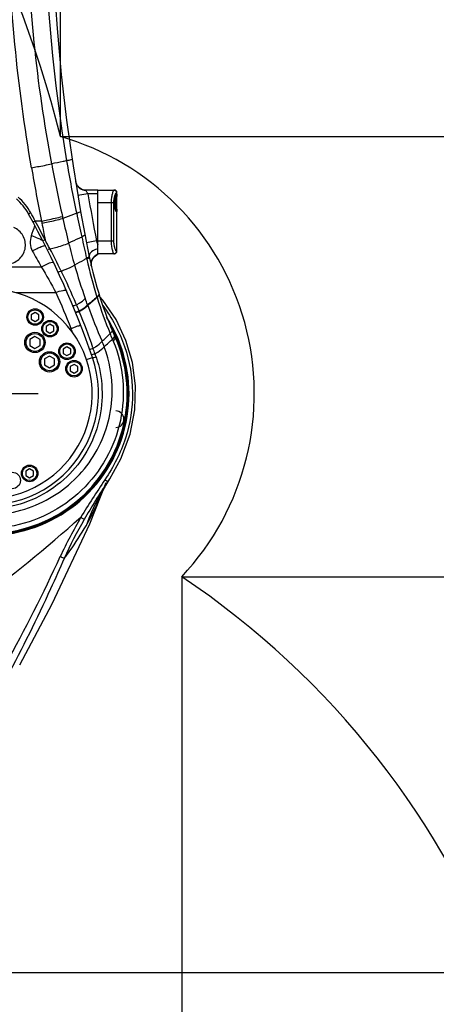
# Model space of a CAD drawing. Header units: millimetres. Extents: x 0 to 11890, y 0 to 8410.
# Tile 105 of 130: x 6739 to 7067, y 4562 to 5336. Entities that reach past the tile are written whole.
import ezdxf

# ---------------------------------------------------------------- set-up
doc = ezdxf.new("R2010")
doc.units = ezdxf.units.MM
doc.header["$LTSCALE"] = 653.95
doc.linetypes.add('CENTER', pattern=[0.6, 0.375, -0.075, 0.075, -0.075])
doc.layers.get('0').update_dxf_attribs({"linetype": 'CONTINUOUS'})
for name, color, linetype in [('204101000064_DXF_AXIS', 7, 'CONTINUOUS'), ('304103000010DXF_CONTINUOUS_LINE', 7, 'CONTINUOUS'), ('304103000012DXF_CONTINUOUS_LINE', 7, 'CONTINUOUS'), ('304107000013DXF_CONTINUOUS_LINE', 7, 'CONTINUOUS'), ('304301000074DXF_CONTINUOUS_LINE', 7, 'CONTINUOUS'), ('501023000011DXF_CONTINUOUS_LINE', 7, 'CONTINUOUS'), ('501023000046DXF_CONTINUOUS_LINE', 7, 'CONTINUOUS'), ('501023000128DXF_CONTINUOUS_LINE', 7, 'CONTINUOUS'), ('JISHUZILIAO_DXF_DIMENSION', 7, 'CONTINUOUS')]:
    doc.layers.add(name, color=color, linetype=linetype)
doc.styles.get("Standard").update_dxf_attribs({"font": 'txt', "width": 0.7})
doc.dimstyles.new('DIMSTYLE_10', dxfattribs={"dimtxt": 85, "dimasz": 60, "dimexe": 1, "dimexo": 0, "dimgap": 2.125, "dimtad": 0, "dimtih": 1, "dimtoh": 1, "dimdec": 1, "dimdsep": 46, "dimtxsty": 'Standard', "dimblk": '_FILLED', "dimblk1": '_FILLED', "dimblk2": '_FILLED', "dimcen": 0.09, "dimclrt": 5, "dimazin": 2, "dimtp": 1.2, "dimtm": 1.2, "dimtfac": 1, "dimtdec": 1, "dimtofl": 0, "dimtmove": 0, "dimatfit": 3, "dimldrblk": '_FILLED', "dimfxl": 1, "dimtolj": 1, "dimarcsym": 0})
doc.dimstyles.new('DIMSTYLE_11', dxfattribs={"dimtxt": 85, "dimasz": 60, "dimexe": 1, "dimexo": 0, "dimgap": 2.125, "dimtad": 0, "dimtih": 1, "dimtoh": 1, "dimdsep": 46, "dimtxsty": 'Standard', "dimblk": '_FILLED', "dimblk1": '_FILLED', "dimblk2": '_FILLED', "dimcen": 0.09, "dimclrt": 5, "dimazin": 2, "dimtp": 0.8, "dimtm": 0.8, "dimtfac": 1, "dimtofl": 0, "dimtmove": 0, "dimatfit": 3, "dimldrblk": '_FILLED', "dimfxl": 1, "dimtolj": 1, "dimarcsym": 0})
doc.dimstyles.new('DIMSTYLE_12', dxfattribs={"dimtxt": 85, "dimasz": 60, "dimexe": 1, "dimexo": 0, "dimgap": 2.125, "dimtad": 0, "dimtih": 1, "dimtoh": 1, "dimdec": 1, "dimdsep": 46, "dimtxsty": 'Standard', "dimblk": '_FILLED', "dimblk1": '_FILLED', "dimblk2": '_FILLED', "dimcen": 0.09, "dimclrt": 5, "dimazin": 2, "dimtp": 0.8, "dimtm": 0.8, "dimtfac": 1, "dimtdec": 1, "dimtofl": 0, "dimtmove": 0, "dimatfit": 3, "dimldrblk": '_FILLED', "dimfxl": 1, "dimtolj": 1, "dimarcsym": 0})
doc.dimstyles.new('DIMSTYLE_13', dxfattribs={"dimtxt": 85, "dimasz": 60, "dimexe": 1, "dimexo": 0, "dimgap": 2.125, "dimtad": 0, "dimtih": 1, "dimtoh": 1, "dimdec": 1, "dimdsep": 46, "dimtxsty": 'Standard', "dimblk": '_FILLED', "dimblk1": '_FILLED', "dimblk2": '_FILLED', "dimcen": 0.09, "dimclrt": 5, "dimazin": 2, "dimtp": 2, "dimtm": 2, "dimtfac": 1, "dimtdec": 1, "dimtofl": 0, "dimtmove": 0, "dimatfit": 3, "dimldrblk": '_FILLED', "dimfxl": 1, "dimtolj": 1, "dimarcsym": 0})
doc.dimstyles.new('DIMSTYLE_15', dxfattribs={"dimtxt": 85, "dimasz": 60, "dimexe": 1, "dimexo": 0, "dimgap": 2.125, "dimtad": 1, "dimdsep": 46, "dimtxsty": 'Standard', "dimblk": '_FILLED', "dimblk1": '_FILLED', "dimblk2": '_FILLED', "dimcen": 0.09, "dimclrt": 5, "dimazin": 2, "dimtp": 1.2, "dimtm": 1.2, "dimtfac": 1, "dimtofl": 0, "dimtmove": 0, "dimatfit": 3, "dimldrblk": '_FILLED', "dimfxl": 1, "dimtolj": 1, "dimarcsym": 0})
doc.dimstyles.new('DIMSTYLE_16', dxfattribs={"dimtxt": 85, "dimasz": 60, "dimexe": 1, "dimexo": 0, "dimgap": 2.125, "dimtad": 1, "dimdec": 1, "dimdsep": 46, "dimtxsty": 'Standard', "dimblk": '_FILLED', "dimblk1": '_FILLED', "dimblk2": '_FILLED', "dimcen": 0.09, "dimclrt": 5, "dimazin": 2, "dimtp": 2, "dimtm": 2, "dimtfac": 1, "dimtdec": 1, "dimtofl": 0, "dimtmove": 0, "dimatfit": 3, "dimldrblk": '_FILLED', "dimfxl": 1, "dimtolj": 1, "dimarcsym": 0})
doc.dimstyles.new('DIMSTYLE_7', dxfattribs={"dimtxt": 85, "dimasz": 60, "dimexe": 1, "dimexo": 0, "dimgap": 2.125, "dimtad": 0, "dimtih": 1, "dimtoh": 1, "dimdsep": 46, "dimtxsty": 'Standard', "dimblk": '_FILLED', "dimblk1": '_FILLED', "dimblk2": '_FILLED', "dimcen": 0.09, "dimclrt": 5, "dimazin": 2, "dimtp": 0.1, "dimtm": 0.1, "dimtfac": 1, "dimtofl": 0, "dimtmove": 0, "dimatfit": 3, "dimldrblk": '_FILLED', "dimfxl": 1, "dimtolj": 1, "dimarcsym": 0})
doc.dimstyles.new('DIMSTYLE_8', dxfattribs={"dimtxt": 85, "dimasz": 60, "dimexe": 1, "dimexo": 0, "dimgap": 2.125, "dimtad": 0, "dimtih": 1, "dimtoh": 1, "dimdec": 1, "dimdsep": 46, "dimtxsty": 'Standard', "dimblk": '_FILLED', "dimblk1": '_FILLED', "dimblk2": '_FILLED', "dimcen": 0.09, "dimclrt": 5, "dimazin": 2, "dimtp": 0.5, "dimtm": 0.5, "dimtfac": 1, "dimtdec": 1, "dimtofl": 0, "dimtmove": 0, "dimatfit": 3, "dimldrblk": '_FILLED', "dimfxl": 1, "dimtolj": 1, "dimarcsym": 0})
doc.dimstyles.new('DIMSTYLE_9', dxfattribs={"dimtxt": 85, "dimasz": 60, "dimexe": 1, "dimexo": 0, "dimgap": 2.125, "dimtad": 0, "dimtih": 1, "dimtoh": 1, "dimdsep": 46, "dimtxsty": 'Standard', "dimblk": '_FILLED', "dimblk1": '_FILLED', "dimblk2": '_FILLED', "dimcen": 0.09, "dimclrt": 5, "dimazin": 2, "dimtp": 0.5, "dimtm": 0.5, "dimtfac": 1, "dimtofl": 0, "dimtmove": 0, "dimatfit": 3, "dimldrblk": '_FILLED', "dimfxl": 1, "dimtolj": 1, "dimarcsym": 0})

# ---------------------------------------------------------------- blocks, each defined once
blk = doc.blocks.new('*D11')
at = {"layer": 'JISHUZILIAO_DXF_DIMENSION', "color": 2, "linetype": 'Continuous', "transparency": 16777216}
blk.add_line((6866.68, 4898.38), (6866.68, 3371.75), dxfattribs=at)
blk = doc.blocks.new('_FILLED')
at = {"color": 0, "linetype": 'ByBlock'}
blk.add_solid([(0, 0), (-1, 0.167), (-1, -0.167)], dxfattribs=at)
blk = doc.blocks.new('*D12')
at = {"layer": 'JISHUZILIAO_DXF_DIMENSION', "color": 2, "linetype": 'Continuous', "transparency": 16777216}
blk.add_line((6771.22, 5244.3), (6771.22, 6825), dxfattribs=at)
blk = doc.blocks.new('*D16')
at = {"layer": 'JISHUZILIAO_DXF_DIMENSION', "color": 2, "linetype": 'Continuous', "transparency": 16777216}
blk.add_line((8315.8, 5042.3), (8315.8, 6825), dxfattribs=at)
blk = doc.blocks.new('*D20')
at = {"layer": 'JISHUZILIAO_DXF_DIMENSION', "color": 2, "linetype": 'Continuous', "transparency": 16777216}
blk.add_line((6866.68, 4898.38), (8833.8, 4898.38), dxfattribs=at)
blk = doc.blocks.new('*D21')
at = {"layer": 'JISHUZILIAO_DXF_DIMENSION', "color": 2, "linetype": 'Continuous', "transparency": 16777216}
blk.add_line((6655.56, 4587.3), (8833.8, 4587.3), dxfattribs=at)
blk = doc.blocks.new('*D22')
at = {"layer": 'JISHUZILIAO_DXF_DIMENSION', "color": 2, "linetype": 'Continuous', "transparency": 16777216}
blk.add_line((6771.22, 5244.3), (8833.8, 5244.3), dxfattribs=at)
blk = doc.blocks.new('*D23')
at = {"layer": 'JISHUZILIAO_DXF_DIMENSION', "color": 2, "linetype": 'Continuous', "transparency": 16777216}
blk.add_line((6538.51, 3673.29), (8833.8, 3673.29), dxfattribs=at)
blk = doc.blocks.new('*D24')
at = {"layer": 'JISHUZILIAO_DXF_DIMENSION', "color": 2, "linetype": 'Continuous', "transparency": 16777216}
blk.add_line((7034.91, 3511.42), (8833.8, 3511.42), dxfattribs=at)
blk = doc.blocks.new('*D25')
at = {"layer": 'JISHUZILIAO_DXF_DIMENSION', "color": 2, "linetype": 'Continuous', "transparency": 16777216}
blk.add_line((6713.72, 6644.39), (8833.8, 6644.39), dxfattribs=at)
blk = doc.blocks.new('*D29')
at = {"layer": 'JISHUZILIAO_DXF_DIMENSION', "color": 2, "linetype": 'Continuous', "transparency": 16777216}
for p, q in [((6852.12, 6104.3), (5782.02, 6104.3)), ((5792.02, 6104.3), (5792.02, 5345.8)), ((5792.02, 4587.3), (5792.02, 5345.8)), ((6391.87, 4587.3), (5782.02, 4587.3))]:
    blk.add_line(p, q, dxfattribs=at)
at = {"layer": 'JISHUZILIAO_DXF_DIMENSION', "color": 2, "linetype": 'Continuous', "transparency": 16777216, "xscale": 60, "yscale": 60, "zscale": 60}
for p, rotation in [((5792.02, 6104.3), 90), ((5792.02, 4587.3), 270)]:
    blk.add_blockref('_FILLED', p, dxfattribs=dict(at, rotation=rotation))
blk = doc.blocks.new('*D30')
at = {"layer": 'JISHUZILIAO_DXF_DIMENSION', "color": 2, "linetype": 'Continuous', "transparency": 16777216}
for p, q in [((6713.72, 6644.39), (9410.99, 6644.39)), ((9400.99, 6644.39), (9400.99, 5077.9)), ((9400.99, 3511.42), (9400.99, 5077.9)), ((7034.91, 3511.42), (9410.99, 3511.42))]:
    blk.add_line(p, q, dxfattribs=at)
at = {"layer": 'JISHUZILIAO_DXF_DIMENSION', "color": 2, "linetype": 'Continuous', "transparency": 16777216, "xscale": 60, "yscale": 60, "zscale": 60}
for p, rotation in [((9400.99, 6644.39), 90), ((9400.99, 3511.42), 270)]:
    blk.add_blockref('_FILLED', p, dxfattribs=dict(at, rotation=rotation))

msp = doc.modelspace()

# ---------------------------------------------------------------- linework, layer by layer
at = {"color": 2, "linetype": 'Continuous'}
for centre, radius, start, end in [((6713.715, 5042.3), 1602.087, 295, 180), ((5953.715, 5042.3), 842.087, 13.879473, 136.120527), ((6713.715, 5042.3), 210.024, 316.745296, 74.110813), ((6493.715, 4341.787), 670, 273.833265, 56.174701)]:
    msp.add_arc(centre, radius, start, end, dxfattribs=at)
at = {"layer": '204101000064_DXF_AXIS', "color": 7, "linetype": 'CENTER'}
msp.add_line((6713.715, 5042.3), (6753.716, 5042.3), dxfattribs=at)
at = {"layer": '304103000010DXF_CONTINUOUS_LINE', "color": 7, "linetype": 'Continuous'}
for p, q in [((6794.316, 4939.982), (6807.352, 4972.398)), ((6809.966, 4975.277), (6808.326, 4972.796)), ((6808.524, 4973.082), (6808.643, 4973.262)), ((6808.649, 4973.271), (6809.506, 4974.57)), ((6809.506, 4974.57), (6810.021, 4975.362))]:
    msp.add_line(p, q, dxfattribs=at)
at = {"layer": '304103000010DXF_CONTINUOUS_LINE', "color": 9, "linetype": 'Continuous'}
msp.add_line((6808.326, 4972.796), (6808.649, 4973.271), dxfattribs=at)
at = {"layer": '304103000010DXF_CONTINUOUS_LINE', "color": 7, "linetype": 'Continuous'}
for points in [[(6810.021, 4975.362), (6818.837, 4991.091), (6826.09, 5010.318), (6829.805, 5029.569), (6830.323, 5048.461), (6827.912, 5066.725), (6822.764, 5084.163), (6814.982, 5100.595), (6804.604, 5115.812), (6802.235, 5118.344)], [(6804.25, 4966.057), (6803.919, 4965.385), (6803.927, 4965.394), (6804.648, 4966.707), (6806.148, 4969.281), (6807.93, 4972.165)], [(6807.928, 4972.162), (6808.12, 4972.463), (6808.524, 4973.082)], [(6739.208, 4829.24), (6764.815, 4877.195), (6794.316, 4939.982)]]:
    msp.add_lwpolyline(points, dxfattribs=at)
msp.add_arc((6713.715, 5042.3), 111.5, 243.28103, 32.657826, dxfattribs=at)
at = {"layer": '304103000010DXF_CONTINUOUS_LINE', "color": 9, "linetype": 'Continuous'}
for centre, radius, start, end in [((7390.567, 4579.157), 705.606, 145.911405, 148.75803), ((6955.198, 4878.751), 174.396, 147.613871, 149.957608), ((6295.381, 5186.397), 555.009, 336.657408, 336.975578), ((6952.817, 4880.105), 171.657, 149.950952, 160.126247), ((5596.961, 5454.173), 1292.342, 331.084693, 335.305348)]:
    msp.add_arc(centre, radius, start, end, dxfattribs=at)
for points, knots in [([(6804.533, 5111.494), (6811.91, 5101.809), (6823.615, 5079.889), (6829.836, 5043.314), (6824.278, 5006.625), (6813.001, 4984.674), (6806.203, 4974.631)], [0, 0, 0, 0, 0.2503517, 0.5007, 0.7506241, 1, 1, 1, 1]), ([(6808.219, 4973.016), (6808.128, 4973.124), (6807.5, 4973.718), (6806.798, 4974.223), (6806.203, 4974.631)], [0, 0, 0, 0, 0.1635772, 1, 1, 1, 1]), ([(6808.326, 4972.796), (6808.34, 4972.82), (6808.305, 4972.915), (6808.255, 4972.973), (6808.219, 4973.016)], [0, 0, 0, 0, 0.3297688, 1, 1, 1, 1]), ([(6791.383, 4938.46), (6792.484, 4940.369), (6797.321, 4949.303), (6801.532, 4958.56), (6804.692, 4965.857)], [0, 0, 0, 0, 0.2169804, 1, 1, 1, 1]), ([(6804.692, 4965.857), (6804.738, 4965.962), (6804.829, 4966.171), (6804.919, 4966.381), (6804.964, 4966.486)], [0, 0, 0, 0, 0.4995897, 1, 1, 1, 1]), ([(6774.248, 4912.778), (6775.765, 4914.75), (6781.907, 4923.014), (6787.484, 4931.696), (6791.383, 4938.46)], [0, 0, 0, 0, 0.2416982, 1, 1, 1, 1]), ([(6789.853, 4943.261), (6789.748, 4943.589), (6788.662, 4944.113), (6787.893, 4944.748), (6787.284, 4945.122)], [0, 0, 0, 0, 0.325361, 1, 1, 1, 1]), ([(6774.248, 4912.778), (6770.711, 4904.79), (6756.54, 4873.233), (6741.336, 4842.127), (6729.162, 4819.314)], [0, 0, 0, 0, 0.2525181, 1, 1, 1, 1]), ([(6774.248, 4912.778), (6774.115, 4912.82), (6773.058, 4913.292), (6772.023, 4913.801), (6771.115, 4914.255)], [0, 0, 0, 0, 0.1207341, 1, 1, 1, 1])]:
    msp.add_open_spline(points, degree=3, knots=knots, dxfattribs=at)
for points in [[(6808.326, 4972.796), (6801.83, 4963.171), (6795.636, 4953.331), (6789.853, 4943.261)], [(6702.968, 4876.521), (6732.095, 4898.071), (6760.152, 4921.108), (6787.284, 4945.122)], [(6787.284, 4945.122), (6781.465, 4935.069), (6775.971, 4924.806), (6771.115, 4914.255)], [(6789.853, 4943.261), (6784.169, 4933.362), (6778.892, 4923.206), (6774.248, 4912.778)]]:
    msp.add_open_spline(points, degree=3, dxfattribs=at)
at = {"layer": '304103000012DXF_CONTINUOUS_LINE', "color": 7, "linetype": 'Continuous'}
for p, q in [((6800.715, 5202.3), (6791.043, 5202.3)), ((6800.715, 5151.843), (6800.715, 5202.3)), ((6795.585, 5142.517), (6795.526, 5142.797))]:
    msp.add_line(p, q, dxfattribs=at)
at = {"layer": '304103000012DXF_CONTINUOUS_LINE', "color": 9, "linetype": 'Continuous'}
for p, q in [((6792.901, 5199.3), (6785.014, 5197.96)), ((6800.715, 5199.3), (6792.901, 5199.3)), ((6756.344, 5177.965), (6751.493, 5177.965)), ((6759.164, 5163.304), (6759.242, 5163.152)), ((6799.666, 5162.3), (6791.815, 5160.762)), ((6800.715, 5162.3), (6799.666, 5162.3)), ((6799.783, 5161.968), (6799.666, 5162.3)), ((6762.882, 5156.361), (6763.036, 5156.07)), ((6791.83, 5148.621), (6791.977, 5147.978)), ((6718.832, 5142.008), (6756.198, 5142.008)), ((6771.621, 5139.144), (6771.848, 5138.678)), ((6736.129, 5121.696), (6767.675, 5121.696)), ((6799.986, 5118.201), (6800.102, 5117.853)), ((6799.989, 5118.204), (6800.1, 5117.85)), ((6783.638, 5112.722), (6783.886, 5112.149)), ((6783.643, 5112.723), (6783.886, 5112.149)), ((6792.71, 5111.705), (6792.58, 5112.064)), ((6792.707, 5111.702), (6792.583, 5112.066)), ((6785.863, 5107.406), (6786.086, 5106.863)), ((6778.516, 5093.359), (6779.508, 5093.359)), ((6779.381, 5093.694), (6779.508, 5093.359)), ((6796.867, 5078.299), (6797.028, 5077.845)), ((6796.871, 5078.301), (6797.028, 5077.845)), ((6791.739, 5069.107), (6796.467, 5070.731))]:
    msp.add_line(p, q, dxfattribs=at)
at = {"layer": '304103000012DXF_CONTINUOUS_LINE', "color": 7, "linetype": 'Continuous'}
for points in [[(6791.043, 5202.3), (6790.514, 5202.317), (6788.214, 5202.818), (6786.176, 5203.957), (6784.57, 5205.619), (6783.52, 5207.642)], [(6795.526, 5142.797), (6795.43, 5145.177), (6796.125, 5147.669), (6797.666, 5149.899), (6799.907, 5151.507), (6800.715, 5151.843)]]:
    msp.add_lwpolyline(points, dxfattribs=at)
at = {"layer": '304103000012DXF_CONTINUOUS_LINE', "color": 9, "linetype": 'Continuous'}
msp.add_lwpolyline([(6791.086, 5202.281), (6791.076, 5202.291), (6791.062, 5202.297), (6791.043, 5202.3)], dxfattribs=at)
at = {"layer": '304103000012DXF_CONTINUOUS_LINE', "color": 7, "linetype": 'Continuous'}
for centre, radius, start, end in [((8263.836, 5449.126), 1500, 169.378071, 191.504948), ((6706.9, 5161.598), 45, 29.077179, 48.712755), ((6134.452, 4843.276), 700, 18.961731, 29.077179), ((7087.947, 5209.783), 300, 191.504948, 204.110406), ((6713.715, 5042.3), 82.5, 247.636529, 85.239801), ((6713.715, 5042.3), 110, 243.452118, 24.110406), ((6713.715, 5042.3), 87.5, 246.89781, 18.961731)]:
    msp.add_arc(centre, radius, start, end, dxfattribs=at)
at = {"layer": '304103000012DXF_CONTINUOUS_LINE', "color": 9, "linetype": 'Continuous'}
for centre, radius, start, end in [((8119.733, 5446.814), 1361.756, 173.348473, 189.359903), ((8415.076, 5508.966), 1691.435, 189.840102, 191.285164), ((8004.605, 5453.344), 1261.431, 190.526749, 192.441145), ((6791.048, 5210.237), 7.964, 189.286002, 205.309398), ((6790.972, 5210.201), 7.879, 205.311208, 209.513115), ((6790.941, 5210.185), 7.845, 209.520587, 212.286978), ((6791.045, 5210.255), 7.97, 212.31633, 224.877784), ((6791.024, 5210.235), 7.941, 224.882122, 229.809316), ((6791.011, 5210.221), 7.922, 229.812911, 231.165558), ((6791.078, 5210.316), 8.037, 231.219134, 249.29258), ((6791.05, 5210.269), 7.984, 249.362603, 254.99693), ((6791.078, 5210.373), 8.092, 254.991746, 270.051273), ((6706.612, 5161.311), 47.357, 29.138397, 48.629134), ((8263.836, 5449.126), 1492, 189.639244, 191.083711), ((6134.07, 4843.131), 702.371, 28.471387, 29.067442), ((6126.564, 4841.638), 709.685, 26.952499, 28.288441), ((7113.003, 5243.766), 362.678, 190.453176, 190.730404), ((7040.844, 5240.654), 274.48, 192.427229, 192.762107), ((7875.296, 5430.456), 1130.245, 192.801647, 193.810889), ((16081.476, 7188.388), 9511.018, 192.1655328, 192.2802663), ((5983.595, 5443.79), 813.529, 340.074324, 340.659355), ((7702.18, 5355.458), 962.348, 190.73285, 191.527034), ((6212.026, 4865.402), 622.976, 27.842787, 28.551419), ((8609.534, 5562.464), 1864.219, 192.296094, 192.826083), ((6240.952, 4880.596), 590.303, 25.975779, 27.817988), ((7242.571, 5275.011), 478.706, 193.821893, 195.968804), ((7337.423, 5352.03), 570.245, 199.469115, 199.748299), ((7174.608, 5234.98), 392.398, 192.810021, 197.313315), ((7191.682, 5260.6), 425.816, 195.988362, 199.696903), ((6803.293, 5144.29), 7.909, 191.129649, 192.957586), ((6280.945, 4899.94), 545.878, 22.942046, 25.934804), ((7129.788, 5221.394), 345.565, 197.435737, 202.438058), ((6233.941, 4880.111), 596.893, 22.383101, 22.876368), ((7231.385, 5270.423), 466.506, 199.890754, 203.622316), ((6291.458, 4903.781), 534.695, 19.049885, 22.321855), ((6499.234, 4977.528), 303.266, 21.869731, 22.454322), ((6685.111, 5216.861), 178.647, 311.707307, 314.525818), ((6677.864, 5221.126), 191.035, 312.005767, 314.654875), ((5769.38, 4660.782), 1125.826, 22.148748, 22.38326), ((7594.29, 5405.104), 845.039, 202.24252, 202.36158), ((5830.661, 4744.291), 1022.313, 18.791716, 19.042763), ((6709.322, 5042.941), 102.968, 20.601776, 23.192122), ((6009.61, 4805.011), 833.343, 18.624703, 18.802843)]:
    msp.add_arc(centre, radius, start, end, dxfattribs=at)
for points, knots in [([(6748.524, 5219.901), (6737.416, 5284.013), (6724.733, 5414.063), (6731.895, 5544.527), (6740.238, 5609.03)], [0, 0, 0, 0, 0.5001044, 1, 1, 1, 1]), ([(6764.404, 5222.888), (6752.7, 5286.003), (6739.325, 5414.292), (6747.14, 5543.042), (6756.116, 5606.566)], [0, 0, 0, 0, 0.5001421, 1, 1, 1, 1]), ([(6776.107, 5225.344), (6775.179, 5225.144), (6771.281, 5224.309), (6767.379, 5223.497), (6764.404, 5222.888)], [0, 0, 0, 0, 0.2382418, 1, 1, 1, 1]), ([(6780.466, 5226.386), (6780.481, 5226.286), (6779.902, 5226.211), (6778.765, 5225.768), (6777.198, 5225.552), (6776.107, 5225.344)], [0, 0, 0, 0, 0.0674332, 0.2582956, 1, 1, 1, 1]), ([(6748.524, 5219.901), (6750.049, 5220.166), (6755.352, 5221.109), (6760.65, 5222.092), (6764.404, 5222.888)], [0, 0, 0, 0, 0.287404, 1, 1, 1, 1]), ([(6792.901, 5199.3), (6792.698, 5199.629), (6792.089, 5200.62), (6791.474, 5201.609), (6791.086, 5202.281)], [0, 0, 0, 0, 0.3327284, 1, 1, 1, 1]), ([(6787.159, 5185.643), (6787.215, 5185.325), (6785.64, 5184.775), (6784.847, 5184.354), (6784.048, 5184.066)], [0, 0, 0, 0, 0.2753793, 1, 1, 1, 1]), ([(6747.976, 5184.37), (6747.774, 5184.257), (6747.273, 5183.991), (6746.921, 5183.77), (6746.377, 5183.524), (6746.609, 5183.661), (6746.678, 5183.703)], [0, 0, 0, 0, 0.3576247, 0.8116754, 0.8747968, 1, 1, 1, 1]), ([(6751.493, 5177.965), (6751.289, 5177.855), (6750.786, 5177.594), (6750.432, 5177.376), (6749.885, 5177.137), (6750.118, 5177.272), (6750.187, 5177.314)], [0, 0, 0, 0, 0.3576229, 0.8116347, 0.8747662, 1, 1, 1, 1]), ([(6756.344, 5177.965), (6757.955, 5178.288), (6763.454, 5179.42), (6768.947, 5180.599), (6772.795, 5181.586)], [0, 0, 0, 0, 0.2924843, 1, 1, 1, 1]), ([(6756.667, 5176.24), (6758.282, 5176.572), (6763.795, 5177.743), (6769.3, 5178.969), (6773.145, 5180.02)], [0, 0, 0, 0, 0.2926717, 1, 1, 1, 1]), ([(6784.048, 5184.066), (6783.195, 5183.731), (6779.58, 5182.331), (6775.938, 5181.004), (6773.145, 5180.02)], [0, 0, 0, 0, 0.2362305, 1, 1, 1, 1]), ([(6730.823, 5144.269), (6733.993, 5144.713), (6740.205, 5147.797), (6744.687, 5157.033), (6742.708, 5167.105), (6737.485, 5171.663), (6734.535, 5172.897)], [0, 0, 0, 0, 0.2504424, 0.5001572, 0.7497613, 1, 1, 1, 1]), ([(6748.422, 5166.539), (6750.152, 5165.921), (6752.374, 5165.058), (6754.549, 5164.086), (6755.044, 5163.856)], [0, 0, 0, 0, 0.7709544, 1, 1, 1, 1]), ([(6759.242, 5163.152), (6759.039, 5163.049), (6758.827, 5162.906), (6757.71, 5162.49), (6757.918, 5162.627)], [0, 0, 0, 0, 0.4776382, 1, 1, 1, 1]), ([(6788.08, 5165.453), (6787.279, 5165.053), (6783.861, 5163.381), (6780.395, 5161.808), (6777.727, 5160.646)], [0, 0, 0, 0, 0.2353157, 1, 1, 1, 1]), ([(6790.542, 5167.34), (6790.602, 5167.023), (6789.539, 5166.197), (6788.736, 5165.775), (6788.08, 5165.453)], [0, 0, 0, 0, 0.3056402, 1, 1, 1, 1]), ([(6749.081, 5154.458), (6750.336, 5155.136), (6752.625, 5156.31), (6755.922, 5157.796), (6757.784, 5158.413), (6759.308, 5158.8), (6759.454, 5158.51)], [0, 0, 0, 0, 0.3800421, 0.6991607, 0.9134199, 1, 1, 1, 1]), ([(6763.036, 5156.07), (6762.819, 5155.959), (6762.572, 5155.782), (6761.304, 5155.394), (6761.535, 5155.565)], [0, 0, 0, 0, 0.4590896, 1, 1, 1, 1]), ([(6763.036, 5156.07), (6764.518, 5156.428), (6769.479, 5157.72), (6774.438, 5159.163), (6777.727, 5160.646)], [0, 0, 0, 0, 0.2970225, 1, 1, 1, 1]), ([(6800.715, 5156.133), (6800.114, 5156.003), (6797.975, 5155.386), (6795.908, 5154.193), (6794.888, 5152.932)], [0, 0, 0, 0, 0.2748866, 1, 1, 1, 1]), ([(6791.83, 5148.621), (6791.1, 5148.179), (6787.982, 5146.329), (6784.797, 5144.592), (6782.338, 5143.312)], [0, 0, 0, 0, 0.2353572, 1, 1, 1, 1]), ([(6793.975, 5149.947), (6794.001, 5149.82), (6793.674, 5148.839), (6792.691, 5148.403), (6791.977, 5147.978)], [0, 0, 0, 0, 0.1350394, 1, 1, 1, 1]), ([(6793.837, 5150.625), (6793.901, 5150.31), (6793.498, 5149.834), (6793.14, 5149.525), (6793.001, 5149.414)], [0, 0, 0, 0, 0.6436215, 1, 1, 1, 1]), ([(6793.92, 5150.603), (6793.917, 5150.493), (6793.922, 5150.273), (6793.953, 5150.055), (6793.975, 5149.948)], [0, 0, 0, 0, 0.5028036, 1, 1, 1, 1]), ([(6800.715, 5151.848), (6798.962, 5151.228), (6795.799, 5148.632), (6795.174, 5144.588), (6795.533, 5142.763)], [0, 0, 0, 0, 0.5000706, 1, 1, 1, 1]), ([(6756.198, 5142.008), (6758.318, 5143.165), (6761.387, 5144.63), (6764.302, 5145.614), (6765.717, 5145.774), (6765.854, 5145.487)], [0, 0, 0, 0, 0.6946153, 0.9084705, 1, 1, 1, 1]), ([(6771.848, 5138.678), (6772.931, 5139.041), (6776.525, 5140.336), (6780.098, 5141.833), (6782.338, 5143.312)], [0, 0, 0, 0, 0.2984453, 1, 1, 1, 1]), ([(6771.848, 5138.678), (6771.34, 5138.401), (6770.709, 5138.172), (6769.487, 5137.776), (6769.365, 5138.04)], [0, 0, 0, 0, 0.6658251, 1, 1, 1, 1]), ([(6767.675, 5121.696), (6769.478, 5122.513), (6771.817, 5123.482), (6775.835, 5123.684), (6776.23, 5122.778)], [0, 0, 0, 0, 0.6669525, 1, 1, 1, 1]), ([(6783.886, 5112.149), (6784.612, 5112.542), (6787.06, 5113.953), (6789.418, 5115.61), (6790.781, 5117.081)], [0, 0, 0, 0, 0.2916602, 1, 1, 1, 1]), ([(6801.521, 5119.745), (6801.35, 5119.227), (6800.832, 5118.58), (6800.279, 5118.02), (6800.1, 5117.85)], [0, 0, 0, 0, 0.688526, 1, 1, 1, 1]), ([(6801.411, 5120.095), (6801.363, 5119.95), (6801.22, 5119.645), (6801.032, 5119.367), (6800.922, 5119.222)], [0, 0, 0, 0, 0.4558478, 1, 1, 1, 1]), ([(6801.446, 5120.804), (6801.479, 5120.698), (6801.504, 5120.453), (6801.451, 5120.216), (6801.411, 5120.095)], [0, 0, 0, 0, 0.4667201, 1, 1, 1, 1]), ([(6801.554, 5120.456), (6801.588, 5120.349), (6801.613, 5120.105), (6801.561, 5119.867), (6801.521, 5119.745)], [0, 0, 0, 0, 0.4667751, 1, 1, 1, 1]), ([(6783.886, 5112.149), (6783.334, 5111.809), (6782.564, 5111.494), (6781.133, 5111.24), (6780.993, 5111.577)], [0, 0, 0, 0, 0.6395548, 1, 1, 1, 1]), ([(6785.939, 5107.222), (6786.638, 5107.609), (6788.998, 5109.001), (6791.265, 5110.629), (6792.58, 5112.064)], [0, 0, 0, 0, 0.2910768, 1, 1, 1, 1]), ([(6786.086, 5106.863), (6786.783, 5107.25), (6789.137, 5108.643), (6791.398, 5110.271), (6792.71, 5111.704)], [0, 0, 0, 0, 0.2910248, 1, 1, 1, 1]), ([(6785.049, 5106.786), (6784.815, 5106.694), (6784.238, 5106.517), (6783.181, 5106.241), (6783.016, 5106.649)], [0, 0, 0, 0, 0.3629896, 1, 1, 1, 1]), ([(6786.086, 5106.863), (6785.529, 5106.521), (6784.752, 5106.213), (6783.3, 5105.948), (6783.161, 5106.29)], [0, 0, 0, 0, 0.6390743, 1, 1, 1, 1]), ([(6785.939, 5107.222), (6785.804, 5107.139), (6785.512, 5106.982), (6785.209, 5106.849), (6785.049, 5106.786)], [0, 0, 0, 0, 0.4806393, 1, 1, 1, 1]), ([(6779.508, 5093.359), (6780.47, 5093.757), (6782.211, 5094.415), (6784.689, 5095.591), (6785.979, 5095.703), (6787.044, 5096.504), (6787.119, 5096.31)], [0, 0, 0, 0, 0.3826042, 0.706842, 0.9235872, 1, 1, 1, 1]), ([(6811.821, 5092.503), (6811.895, 5092.329), (6811.953, 5091.128), (6811.037, 5090.196), (6810.384, 5089.497)], [0, 0, 0, 0, 0.1652335, 1, 1, 1, 1]), ([(6814.119, 5087.234), (6814.216, 5087.017), (6814.395, 5085.65), (6813.479, 5084.456), (6812.797, 5083.609)], [0, 0, 0, 0, 0.1791959, 1, 1, 1, 1]), ([(6812.797, 5083.609), (6820.736, 5064.303), (6824.786, 5019.674), (6792.167, 4961.399), (6731.889, 4930.98), (6686.516, 4937.749), (6667.241, 4947.063)], [0, 0, 0, 0, 0.2470605, 0.4948391, 0.7466358, 1, 1, 1, 1]), ([(6797.028, 5077.845), (6796.453, 5077.554), (6795.712, 5077.337), (6794.277, 5077.009), (6794.161, 5077.336)], [0, 0, 0, 0, 0.6502338, 1, 1, 1, 1]), ([(6797.028, 5077.845), (6797.759, 5078.305), (6800.24, 5079.961), (6802.604, 5081.863), (6803.97, 5083.491)], [0, 0, 0, 0, 0.2889134, 1, 1, 1, 1]), ([(6798.48, 5073.608), (6799.237, 5074.054), (6801.813, 5075.67), (6804.273, 5077.547), (6805.706, 5079.172)], [0, 0, 0, 0, 0.2885336, 1, 1, 1, 1]), ([(6799.313, 5071.151), (6804.691, 5055.258), (6806.37, 5019.499), (6779.475, 4972.955), (6730.773, 4947.856), (6693.635, 4952.295), (6677.529, 4959.336)], [0, 0, 0, 0, 0.2445524, 0.4906335, 0.7437788, 1, 1, 1, 1]), ([(6798.479, 5073.609), (6797.907, 5073.325), (6797.165, 5073.105), (6795.744, 5072.825), (6795.631, 5073.151)], [0, 0, 0, 0, 0.6496495, 1, 1, 1, 1]), ([(6799.313, 5071.151), (6798.743, 5070.867), (6797.994, 5070.638), (6796.58, 5070.404), (6796.467, 5070.731)], [0, 0, 0, 0, 0.6477949, 1, 1, 1, 1]), ([(6674.2, 4955.258), (6689.052, 4948.773), (6722.529, 4943.24), (6769.887, 4959.68), (6803.51, 4996.035), (6811.793, 5027.956), (6811.968, 5043.61)], [0, 0, 0, 0, 0.2538645, 0.5066853, 0.754762, 1, 1, 1, 1])]:
    msp.add_open_spline(points, degree=3, knots=knots, dxfattribs=at)
for points in [[(6776.107, 5225.344), (6778.395, 5211.521), (6781.093, 5197.763), (6784.048, 5184.066)], [(6748.422, 5166.539), (6747.048, 5162.747), (6747.141, 5157.994), (6749.081, 5154.458)], [(6755.044, 5163.856), (6755.825, 5163.492), (6756.599, 5163.11), (6757.351, 5162.69)], [(6749.081, 5154.458), (6751.38, 5150.267), (6753.88, 5146.189), (6756.198, 5142.008)], [(6793.001, 5149.414), (6792.632, 5149.121), (6792.234, 5148.864), (6791.83, 5148.621)], [(6794.888, 5152.932), (6794.359, 5152.278), (6793.947, 5151.443), (6793.92, 5150.603)], [(6756.198, 5142.008), (6760.214, 5135.349), (6764.019, 5128.56), (6767.675, 5121.696)], [(6767.675, 5121.696), (6771.801, 5112.459), (6775.781, 5103.149), (6779.381, 5093.694)], [(6792.58, 5112.064), (6791.98, 5113.736), (6791.381, 5115.409), (6790.781, 5117.081)], [(6799.989, 5118.204), (6797.595, 5116.069), (6795.114, 5114.031), (6792.58, 5112.064)], [(6800.1, 5117.85), (6797.712, 5115.714), (6795.237, 5113.674), (6792.71, 5111.705)], [(6800.922, 5119.222), (6800.645, 5118.854), (6800.324, 5118.52), (6799.989, 5118.204)], [(6813.132, 5086.534), (6812.842, 5086.07), (6812.496, 5085.641), (6812.131, 5085.233)], [(6813.572, 5088.464), (6813.839, 5087.86), (6813.481, 5087.094), (6813.132, 5086.534)], [(6811.968, 5043.61), (6812.102, 5055.647), (6809.957, 5067.913), (6805.709, 5079.176)]]:
    msp.add_open_spline(points, degree=3, dxfattribs=at)
at = {"layer": '304107000013DXF_CONTINUOUS_LINE', "color": 7, "linetype": 'Continuous'}
for p, q in [((6800.715, 5202.3), (6813.715, 5202.3)), ((6815.715, 5197.198), (6815.715, 5200.3)), ((6800.715, 5158.482), (6800.715, 5192.3)), ((6815.715, 5167.197), (6815.715, 5187.401)), ((6815.715, 5154.3), (6815.715, 5157.401)), ((6813.715, 5152.3), (6800.715, 5152.3))]:
    msp.add_line(p, q, dxfattribs=at)
at = {"layer": '304107000013DXF_CONTINUOUS_LINE', "color": 9, "linetype": 'Continuous'}
for p, q in [((6815.368, 5200.3), (6815.715, 5200.3)), ((6813.302, 5192.3), (6800.715, 5192.3)), ((6811.423, 5162.3), (6811.423, 5192.299)), ((6813.302, 5162.3), (6813.302, 5192.3)), ((6800.715, 5162.3), (6813.302, 5162.3)), ((6815.715, 5154.3), (6815.368, 5154.3))]:
    msp.add_line(p, q, dxfattribs=at)
at = {"layer": '304107000013DXF_CONTINUOUS_LINE', "color": 7, "linetype": 'Continuous'}
for points in [[(6813.849, 5192.3), (6813.864, 5193.103), (6813.914, 5193.971), (6813.994, 5194.785), (6814.098, 5195.533), (6814.218, 5196.208), (6814.346, 5196.804), (6814.479, 5197.32), (6814.609, 5197.758), (6814.732, 5198.118), (6814.847, 5198.405), (6814.948, 5198.622), (6815.032, 5198.772), (6815.088, 5198.851), (6815.094, 5198.857)], [(6815.665, 5192.3), (6815.669, 5193.364), (6815.682, 5194.578), (6815.701, 5195.769), (6815.714, 5196.859), (6815.715, 5197.199)], [(6815.087, 5185.745), (6815.092, 5185.742), (6815.088, 5185.748), (6815.033, 5185.827), (6814.949, 5185.976), (6814.847, 5186.193), (6814.733, 5186.48), (6814.609, 5186.84), (6814.479, 5187.276), (6814.347, 5187.792), (6814.218, 5188.387), (6814.099, 5189.06), (6813.995, 5189.808), (6813.915, 5190.621), (6813.864, 5191.488), (6813.849, 5192.3)], [(6815.715, 5187.401), (6815.714, 5187.744), (6815.701, 5188.835), (6815.682, 5190.027), (6815.669, 5191.243), (6815.665, 5192.3)], [(6815.665, 5162.3), (6815.669, 5163.356), (6815.682, 5164.572), (6815.701, 5165.764), (6815.714, 5166.855), (6815.715, 5167.197)], [(6815.715, 5157.4), (6815.714, 5157.74), (6815.701, 5158.83), (6815.682, 5160.021), (6815.669, 5161.235), (6815.665, 5162.3)]]:
    msp.add_lwpolyline(points, dxfattribs=at)
at = {"layer": '304107000013DXF_CONTINUOUS_LINE', "color": 9, "linetype": 'Continuous'}
for centre, radius, start, end in [((6813.384, 5200.328), 1.971, 80.420385, 89.977781), ((6817.98, 5197.304), 3.362, 152.086131, 153.963405), ((6817.557, 5197.526), 2.885, 151.49412, 152.052507), ((6817.94, 5187.275), 3.318, 206.038869, 208.11745), ((6817.548, 5187.068), 2.875, 208.162075, 208.352154), ((6765.227, 5157.386), 50.488, 0.015976, 0.439045), ((6813.384, 5154.271), 1.971, 270.022219, 279.579617)]:
    msp.add_arc(centre, radius, start, end, dxfattribs=at)
at = {"layer": '304107000013DXF_CONTINUOUS_LINE', "color": 7, "linetype": 'Continuous'}
for centre, start, end in [((6813.715, 5200.3), 0, 90), ((6813.715, 5154.3), 270, 360)]:
    msp.add_arc(centre, 2, start, end, dxfattribs=at)
at = {"layer": '304107000013DXF_CONTINUOUS_LINE', "color": 9, "linetype": 'Continuous'}
for points, knots in [([(6811.423, 5192.299), (6811.423, 5193.585), (6811.527, 5195.456), (6811.862, 5197.812), (6812.162, 5199.306), (6812.479, 5200.521), (6812.802, 5201.454), (6813.053, 5201.998), (6813.282, 5202.3), (6813.385, 5202.3)], [0, 0, 0, 0, 0.3729939, 0.5417514, 0.6904515, 0.8140464, 0.9083157, 0.9701729, 1, 1, 1, 1]), ([(6813.712, 5202.272), (6814.162, 5202.196), (6815.035, 5201.702), (6815.368, 5200.758), (6815.368, 5200.3)], [0, 0, 0, 0, 0.4986413, 1, 1, 1, 1]), ([(6813.302, 5192.3), (6813.302, 5193.356), (6813.449, 5195.299), (6813.948, 5197.538), (6814.439, 5198.938), (6814.771, 5199.654), (6815.041, 5200.094), (6815.272, 5200.299), (6815.368, 5200.3)], [0, 0, 0, 0, 0.3753422, 0.689308, 0.8104722, 0.9033244, 0.9659644, 1, 1, 1, 1]), ([(6813.825, 5192.3), (6813.825, 5192.756), (6813.878, 5194.409), (6814.115, 5196.06), (6814.418, 5197.22)], [0, 0, 0, 0, 0.2756588, 1, 1, 1, 1]), ([(6814.418, 5197.22), (6814.46, 5197.38), (6814.609, 5197.91), (6814.789, 5198.434), (6814.959, 5198.78)], [0, 0, 0, 0, 0.3001118, 1, 1, 1, 1]), ([(6815.011, 5198.735), (6815.069, 5198.661), (6815.138, 5198.411), (6815.193, 5197.954), (6815.216, 5197.315), (6815.216, 5196.17), (6815.179, 5194.48), (6815.165, 5193.058), (6815.165, 5192.3)], [0, 0, 0, 0, 0.0438904, 0.1158173, 0.2154157, 0.3399768, 0.6476669, 1, 1, 1, 1]), ([(6815.022, 5198.903), (6815.071, 5198.994), (6815.16, 5199.13), (6815.306, 5199.306), (6815.499, 5199.289), (6815.586, 5199.08), (6815.65, 5198.795), (6815.691, 5198.367), (6815.712, 5197.824), (6815.715, 5197.42), (6815.715, 5197.199)], [0, 0, 0, 0, 0.1127918, 0.1836088, 0.2293982, 0.2955693, 0.4043922, 0.5592657, 0.7588963, 1, 1, 1, 1]), ([(6814.418, 5187.379), (6814.328, 5187.725), (6813.969, 5189.34), (6813.825, 5191.002), (6813.825, 5192.3)], [0, 0, 0, 0, 0.2159327, 1, 1, 1, 1]), ([(6814.959, 5185.818), (6814.911, 5185.916), (6814.69, 5186.422), (6814.53, 5186.951), (6814.418, 5187.379)], [0, 0, 0, 0, 0.198111, 1, 1, 1, 1]), ([(6815.165, 5192.3), (6815.165, 5191.541), (6815.179, 5190.12), (6815.216, 5188.429), (6815.216, 5187.285), (6815.193, 5186.645), (6815.139, 5186.189), (6815.069, 5185.939), (6815.011, 5185.864)], [0, 0, 0, 0, 0.352298, 0.659971, 0.7845334, 0.8841418, 0.9560868, 1, 1, 1, 1]), ([(6815.715, 5187.401), (6815.715, 5187.179), (6815.712, 5186.774), (6815.691, 5186.23), (6815.65, 5185.801), (6815.585, 5185.517), (6815.497, 5185.308), (6815.303, 5185.295), (6815.157, 5185.473), (6815.068, 5185.611), (6815.018, 5185.703)], [0, 0, 0, 0, 0.2410078, 0.4404363, 0.59499, 0.7033858, 0.7691175, 0.8149541, 0.8863911, 1, 1, 1, 1]), ([(6813.385, 5152.3), (6813.282, 5152.3), (6813.053, 5152.601), (6812.802, 5153.145), (6812.479, 5154.078), (6812.162, 5155.293), (6811.862, 5156.787), (6811.527, 5159.143), (6811.423, 5161.014), (6811.423, 5162.3)], [0, 0, 0, 0, 0.029827, 0.0916842, 0.1859533, 0.3095481, 0.4582482, 0.6270058, 1, 1, 1, 1]), ([(6815.368, 5154.3), (6815.272, 5154.3), (6815.041, 5154.505), (6814.771, 5154.945), (6814.439, 5155.661), (6813.948, 5157.061), (6813.449, 5159.3), (6813.302, 5161.243), (6813.302, 5162.3)], [0, 0, 0, 0, 0.0340355, 0.0966755, 0.1895277, 0.3106918, 0.6246576, 1, 1, 1, 1]), ([(6815.664, 5162.3), (6815.664, 5162.75), (6815.671, 5164.382), (6815.715, 5166.015), (6815.715, 5167.197)], [0, 0, 0, 0, 0.2757633, 1, 1, 1, 1]), ([(6815.702, 5158.706), (6815.698, 5158.986), (6815.678, 5160.183), (6815.664, 5161.381), (6815.664, 5162.3)], [0, 0, 0, 0, 0.2333277, 1, 1, 1, 1]), ([(6815.714, 5157.773), (6815.713, 5157.848), (6815.711, 5158.159), (6815.706, 5158.47), (6815.702, 5158.706)], [0, 0, 0, 0, 0.2385937, 1, 1, 1, 1]), ([(6813.712, 5152.327), (6814.162, 5152.403), (6815.035, 5152.897), (6815.368, 5153.841), (6815.368, 5154.3)], [0, 0, 0, 0, 0.4986413, 1, 1, 1, 1])]:
    msp.add_open_spline(points, degree=3, knots=knots, dxfattribs=at)
at = {"layer": '304301000074DXF_CONTINUOUS_LINE', "color": 7, "linetype": 'Continuous'}
for radius, start, end in [(111, 243.369149, 30.1046), (110.4, 243.436589, 28.506301)]:
    msp.add_arc((6713.715, 5042.3), radius, start, end, dxfattribs=at)
at = {"layer": '501023000011DXF_CONTINUOUS_LINE', "color": 7, "linetype": 'Continuous'}
for p, q in [((6751.34, 5105.975), (6748.34, 5104.243)), ((6748.34, 5104.243), (6748.34, 5100.779)), ((6748.34, 5100.779), (6751.34, 5099.047)), ((6754.34, 5104.243), (6751.34, 5105.975)), ((6751.34, 5099.047), (6754.34, 5100.779)), ((6754.34, 5100.779), (6754.34, 5104.243)), ((6763.036, 5096.837), (6760.036, 5095.105)), ((6760.036, 5095.105), (6760.036, 5091.641)), ((6766.036, 5095.105), (6763.036, 5096.837)), ((6766.036, 5091.641), (6766.036, 5095.105)), ((6760.036, 5091.641), (6763.036, 5089.909)), ((6763.036, 5089.909), (6766.036, 5091.641)), ((6776.405, 5079.096), (6773.405, 5077.364)), ((6773.405, 5077.364), (6773.405, 5073.9)), ((6779.405, 5077.364), (6776.405, 5079.096)), ((6779.405, 5073.9), (6779.405, 5077.364)), ((6773.405, 5073.9), (6776.405, 5072.168)), ((6776.405, 5072.168), (6779.405, 5073.9)), ((6781.965, 5065.334), (6778.965, 5063.602)), ((6778.965, 5063.602), (6778.965, 5060.138)), ((6784.965, 5063.602), (6781.965, 5065.334)), ((6784.965, 5060.138), (6784.965, 5063.602)), ((6778.965, 5060.138), (6781.965, 5058.406)), ((6781.965, 5058.406), (6784.965, 5060.138)), ((6747.048, 4983.074), (6744.048, 4981.342)), ((6744.048, 4981.342), (6744.048, 4977.878)), ((6744.048, 4977.878), (6747.048, 4976.146)), ((6750.048, 4981.342), (6747.048, 4983.074)), ((6747.048, 4976.146), (6750.048, 4977.878)), ((6750.048, 4977.878), (6750.048, 4981.342))]:
    msp.add_line(p, q, dxfattribs=at)
for centre in [(6751.34, 5102.511), (6763.036, 5093.373), (6776.405, 5075.632), (6781.965, 5061.87), (6747.048, 4979.61), (6733.286, 4974.05)]:
    msp.add_circle(centre, 6.5, dxfattribs=at)
at = {"layer": '501023000011DXF_CONTINUOUS_LINE', "color": 9, "linetype": 'Continuous'}
for centre in [(6751.34, 5102.511), (6763.036, 5093.373), (6776.405, 5075.632), (6781.965, 5061.87), (6747.048, 4979.61)]:
    msp.add_circle(centre, 5.7, dxfattribs=at)
at = {"layer": '501023000011DXF_CONTINUOUS_LINE', "color": 7, "linetype": 'Continuous'}
for centre, start in [((6770.939, 5127.941), 89.377518), ((6814.736, 5022.205), 270)]:
    msp.add_arc(centre, 6.5, start, 90, dxfattribs=at)
at = {"layer": '501023000011DXF_CONTINUOUS_LINE', "color": 9, "linetype": 'Continuous'}
msp.add_arc((6770.939, 5127.941), 5.7, 315.097702, 322.582646, dxfattribs=at)
at = {"layer": '501023000046DXF_CONTINUOUS_LINE', "color": 9, "linetype": 'Continuous'}
msp.add_line((6814.115, 5195.632), (6814.115, 5188.967), dxfattribs=at)
at = {"layer": '501023000046DXF_CONTINUOUS_LINE', "color": 7, "linetype": 'Continuous'}
msp.add_line((6814.715, 5196.7), (6814.715, 5187.9), dxfattribs=at)
for centre, start, end in [((6814.115, 5196.7), 0, 56.245903), ((6814.115, 5187.9), 303.756601, 360)]:
    msp.add_arc(centre, 0.6, start, end, dxfattribs=at)
at = {"layer": '501023000128DXF_CONTINUOUS_LINE', "color": 7, "linetype": 'Continuous'}
for p, q in [((6751.225, 5087.143), (6747.225, 5084.833)), ((6751.225, 5087.143), (6747.225, 5084.833)), ((6747.225, 5084.833), (6747.225, 5080.215)), ((6747.225, 5084.833), (6747.225, 5080.215)), ((6755.225, 5084.833), (6751.225, 5087.143)), ((6755.225, 5084.833), (6751.225, 5087.143)), ((6755.225, 5080.215), (6755.225, 5084.833)), ((6755.225, 5080.215), (6755.225, 5084.833)), ((6747.225, 5080.215), (6751.225, 5077.905)), ((6747.225, 5080.215), (6751.225, 5077.905)), ((6751.225, 5077.905), (6755.225, 5080.215)), ((6751.225, 5077.905), (6755.225, 5080.215)), ((6762.721, 5071.888), (6758.721, 5069.578)), ((6762.721, 5071.888), (6758.721, 5069.578)), ((6758.721, 5069.578), (6758.721, 5064.96)), ((6758.721, 5069.578), (6758.721, 5064.96)), ((6766.721, 5069.578), (6762.721, 5071.888)), ((6766.721, 5069.578), (6762.721, 5071.888)), ((6766.721, 5064.96), (6766.721, 5069.578)), ((6766.721, 5064.96), (6766.721, 5069.578)), ((6758.721, 5064.96), (6762.721, 5062.65)), ((6758.721, 5064.96), (6762.721, 5062.65)), ((6762.721, 5062.65), (6766.721, 5064.96)), ((6762.721, 5062.65), (6766.721, 5064.96))]:
    msp.add_line(p, q, dxfattribs=at)
for centre in [(6751.225, 5082.524), (6751.225, 5082.524), (6762.721, 5067.269), (6762.721, 5067.269)]:
    msp.add_circle(centre, 8, dxfattribs=at)
at = {"layer": '501023000128DXF_CONTINUOUS_LINE', "color": 9, "linetype": 'Continuous'}
for centre in [(6751.225, 5082.524), (6751.225, 5082.524), (6762.721, 5067.269), (6762.721, 5067.269)]:
    msp.add_circle(centre, 7, dxfattribs=at)

# ---------------------------------------------------------------- dimensions: what is measured, and where the dimension line sits
at = {"layer": 'JISHUZILIAO_DXF_DIMENSION', "color": 2, "linetype": 'Continuous'}
for feature_location, offset, dtype, origin, dimstyle, override, picture, middle in [((6771.215, 5244.3), (0, 1580.703), 1, (6523.715, 6140.602), 'DIMSTYLE_9', {"dimgap": 21.249777, "dimtad": 1, "dimtih": 0, "dimtoh": 0}, '*D12', (6749.965, 6867.502)), ((8315.802, 5042.3), (0, 1782.703), 1, (6523.715, 5042.3), 'DIMSTYLE_10', {"dimgap": 21.249777, "dimtad": 1, "dimtih": 0, "dimtoh": 0}, '*D16', (8294.552, 6867.502)), ((6713.715, 6644.386), (2120.088, 0), 0, (6713.715, 4587.3), 'DIMSTYLE_13', {"dimgap": 21.250016, "dimtad": 1, "dimtih": 0, "dimtoh": 0}, '*D25', (8876.304, 6665.636)), ((6771.215, 5244.3), (2062.588, 0), 0, (6771.215, 4587.3), 'DIMSTYLE_11', {"dimgap": 21.25017, "dimtad": 1, "dimtih": 0, "dimtoh": 0}, '*D22', (8876.304, 5265.55)), ((6866.679, 4898.382), (1967.124, 0), 0, (6655.563, 4587.3), 'DIMSTYLE_8', {"dimgap": 21.250085, "dimtad": 1, "dimtih": 0, "dimtoh": 0}, '*D20', (8876.304, 4919.632)), ((6866.679, 4898.382), (0, -1526.628), 1, (6523.715, 4898.382), 'DIMSTYLE_8', {"dimgap": 21.250021, "dimtad": 1, "dimtih": 0, "dimtoh": 0}, '*D11', (6845.429, 3150.754)), ((6655.562905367, 4587.299512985), (2178.240670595, 0), 0, (6655.562905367, 4587.299512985), 'DIMSTYLE_7', {"dimgap": 21.250019, "dimtad": 1, "dimtih": 0, "dimtoh": 0}, '*D21', (8876.303575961, 4608.549512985)), ((6538.507, 3673.286), (2295.296, 0), 0, (6538.507, 4587.3), 'DIMSTYLE_12', {"dimgap": 21.250152, "dimtad": 1, "dimtih": 0, "dimtoh": 0}, '*D23', (8876.304, 3694.536)), ((7034.905, 3511.419), (1798.898, 0), 0, (7034.905, 4587.3), 'DIMSTYLE_10', {"dimgap": 21.250152, "dimtad": 1, "dimtih": 0, "dimtoh": 0}, '*D24', (8876.304, 3532.669))]:
    dim = msp.add_ordinate_dim(feature_location=feature_location, offset=offset, dtype=dtype, origin=origin, dimstyle=dimstyle, override=override, dxfattribs=at)
    dim.commit()
    dim.dimension.update_dxf_attribs({"geometry": picture, "text_midpoint": middle})
for base, p1, p2, angle, dimstyle, picture, middle in [((9400.991, 6644.386), (7034.905, 3511.419), (6713.715, 6644.386), 90, 'DIMSTYLE_16', '*D30', (9400.991, 4958.903)), ((5792.022, 4587.3), (6852.124, 6104.3), (6391.868, 4587.3), 270, 'DIMSTYLE_15', '*D29', (5792.022, 5226.8))]:
    dim = msp.add_linear_dim(base=base, p1=p1, p2=p2, angle=angle, dimstyle=dimstyle, dxfattribs=at)
    dim.commit()
    dim.dimension.update_dxf_attribs({"geometry": picture, "text_midpoint": middle, "dimtype": 160})

doc.saveas('drawing.dxf')
